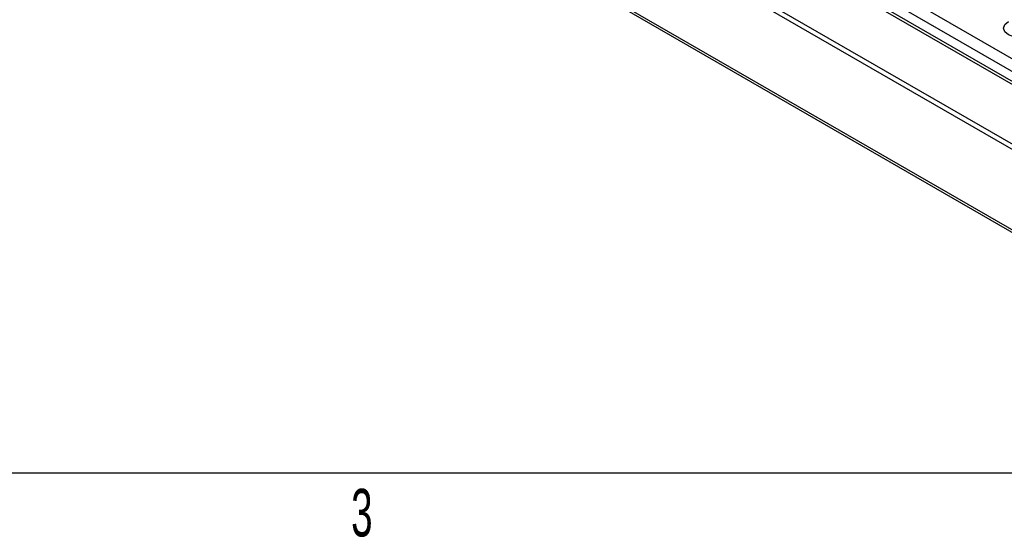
# Model space of a CAD drawing. Header units: millimetres. Extents: x 1 to 419, y 2 to 295.
# Tile 19 of 50: x 122 to 155, y 5 to 23. Entities that reach past the tile are written whole.
import ezdxf

# ---------------------------------------------------------------- set-up
doc = ezdxf.new("R2010")
doc.units = ezdxf.units.MM
doc.styles.add('SLDTEXTSTYLE0', font='TXT', dxfattribs={"width": 0.605})

msp = doc.modelspace()

# ---------------------------------------------------------------- linework, layer by layer
at = {"color": 7, "linetype": 'Continuous', "lineweight": 25}
for p, q in [((163.7893, 15.6064), (127.9377, 36.3031)), ((163.9275, 15.6338), (128.0915, 36.3215)), ((129.0292, 36.1117), (163.8188, 16.0281)), ((129.2272, 36.422), (163.9885, 16.3547)), ((163.6914, 13.4956), (124.8966, 35.8913)), ((163.5655, 13.7463), (124.9929, 36.0138)), ((127.9827, 31.433), (163.8047, 10.7534)), ((128.0365, 31.3139), (163.8585, 10.6343)), ((413.5, 7.5), (6.5, 7.5))]:
    msp.add_line(p, q, dxfattribs=at)
at = {"color": 7, "linetype": 'Continuous', "lineweight": 25, "flags": 128}
msp.add_lwpolyline([(156.0265, 22.1185), (155.8481, 22.0497), (155.6376, 22.0255), (155.4271, 22.0497), (155.2487, 22.1185), (155.1295, 22.2216), (155.0876, 22.3431), (155.1295, 22.4646), (155.2487, 22.5676)], dxfattribs=at)

# ---------------------------------------------------------------- texts
at = {"color": 7, "linetype": 'Continuous', "lineweight": 0, "insert": (133.6948, 6.9781), "char_height": 1.5875, "attachment_point": 2, "style": 'SLDTEXTSTYLE0'}
msp.add_mtext('3', dxfattribs=at)

doc.saveas('drawing.dxf')
